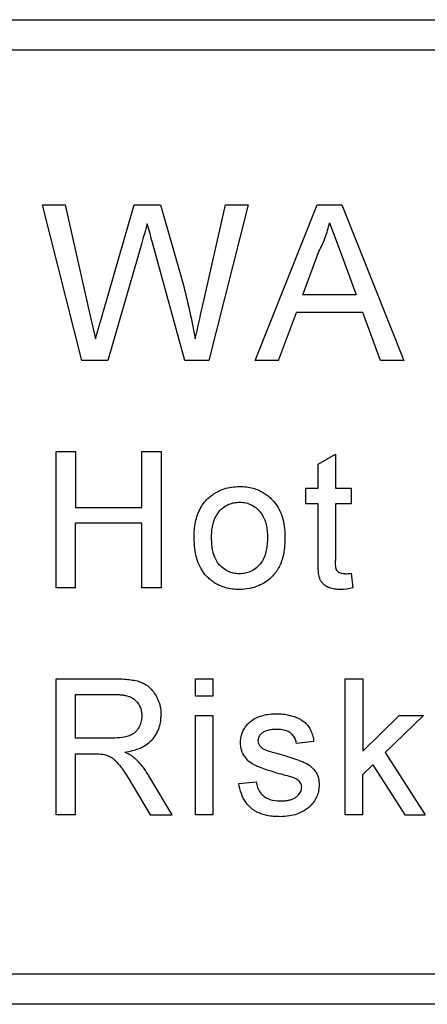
# Model space of a CAD drawing. Header units: millimetres. Extents: x 51 to 353, y -23 to 217.
# Tile 30 of 147: x 66.28 to 68.43, y 100.92 to 106.12. Entities that reach past the tile are written whole.
import ezdxf

# ---------------------------------------------------------------- set-up
doc = ezdxf.new("R2010")
doc.units = ezdxf.units.MM

msp = doc.modelspace()

# ---------------------------------------------------------------- linework, layer by layer
at = {"color": 7, "linetype": 'Continuous', "lineweight": 25}
for p, q in [((61.3094, 106.1166), (72.1028, 106.1166)), ((61.315, 105.9566), (72.1084, 105.9566)), ((66.6046, 104.3166), (66.3977, 105.1385)), ((66.3977, 105.1385), (66.5174, 105.1385)), ((66.5174, 105.1385), (66.6394, 104.598)), ((66.7192, 104.5775), (66.8815, 105.1385)), ((66.8815, 105.1385), (67.021, 105.1385)), ((67.021, 105.1385), (67.1384, 104.7267)), ((67.2419, 104.6011), (67.3633, 105.1385)), ((67.483, 105.1385), (67.2758, 104.3166)), ((67.3633, 105.1385), (67.483, 105.1385)), ((67.5206, 104.3166), (67.8469, 105.1385)), ((67.8469, 105.1385), (67.9776, 105.1385)), ((67.9776, 105.1385), (68.3039, 104.3166)), ((67.9122, 105.0436), (67.9727, 104.8803)), ((67.1484, 104.3166), (66.9767, 104.9447)), ((66.9197, 104.9315), (66.7418, 104.3166)), ((67.772, 104.6643), (67.8561, 104.8918)), ((67.9727, 104.8803), (68.0525, 104.6643)), ((68.0525, 104.6643), (67.772, 104.6643)), ((66.6394, 104.598), (66.6769, 104.4315)), ((67.6436, 104.3166), (67.7371, 104.5695)), ((68.0874, 104.5695), (67.7371, 104.5695)), ((68.1809, 104.3166), (68.0874, 104.5695)), ((66.7418, 104.3166), (66.6046, 104.3166)), ((67.2758, 104.3166), (67.1484, 104.3166)), ((67.6436, 104.3166), (67.5206, 104.3166)), ((68.3039, 104.3166), (68.1809, 104.3166)), ((66.4701, 103.1166), (66.4701, 103.8357)), ((66.4701, 103.8357), (66.5715, 103.8357)), ((66.5715, 103.8357), (66.5715, 103.5407)), ((66.9219, 103.5407), (66.9219, 103.8357)), ((66.9219, 103.8357), (67.0233, 103.8357)), ((67.0233, 103.8357), (67.0233, 103.1166)), ((67.8514, 103.77), (67.9436, 103.8225)), ((67.9436, 103.8225), (67.9436, 103.6421)), ((67.8514, 103.6421), (67.8514, 103.77)), ((67.7868, 103.5591), (67.7868, 103.6421)), ((67.7868, 103.6421), (67.8514, 103.6421)), ((67.9436, 103.6421), (68.0266, 103.6421)), ((68.0266, 103.6421), (68.0266, 103.5591)), ((66.5715, 103.5407), (66.9219, 103.5407)), ((67.8514, 103.5591), (67.7868, 103.5591)), ((67.8514, 103.2643), (67.8514, 103.5591)), ((68.0266, 103.5591), (67.9436, 103.5591)), ((67.9436, 103.5591), (67.9436, 103.2609)), ((66.9219, 103.4577), (66.5715, 103.4577)), ((66.5715, 103.1166), (66.5715, 103.4577)), ((66.9219, 103.1166), (66.9219, 103.4577)), ((68.0266, 103.1927), (68.0358, 103.1153)), ((66.5715, 103.1166), (66.4701, 103.1166)), ((67.0233, 103.1166), (66.9219, 103.1166)), ((66.4701, 101.9166), (66.4701, 102.6357)), ((66.4701, 102.6357), (66.7821, 102.6357)), ((67.2052, 102.5435), (67.2052, 102.6357)), ((67.2052, 102.6357), (67.2974, 102.6357)), ((67.2974, 102.6357), (67.2974, 102.5435)), ((67.9948, 101.9166), (67.9948, 102.6357)), ((67.9948, 102.6357), (68.087, 102.6357)), ((68.087, 102.6357), (68.087, 102.2543)), ((66.5715, 102.5527), (66.7859, 102.5527)), ((66.5715, 102.3223), (66.5715, 102.5527)), ((67.2974, 102.5435), (67.2052, 102.5435)), ((67.2052, 101.9166), (67.2052, 102.4421)), ((67.2052, 102.4421), (67.2974, 102.4421)), ((67.2974, 102.4421), (67.2974, 101.9166)), ((68.087, 102.2543), (68.2798, 102.4421)), ((68.4081, 102.4421), (68.2063, 102.2456)), ((68.2798, 102.4421), (68.4081, 102.4421)), ((66.7641, 102.3223), (66.5715, 102.3223)), ((67.8297, 102.3038), (67.7375, 102.2946)), ((66.5715, 102.2393), (66.6754, 102.2393)), ((66.5715, 101.9166), (66.5715, 102.2393)), ((68.2063, 102.2456), (68.4174, 101.9166)), ((68.087, 102.1294), (68.1399, 102.1809)), ((68.1399, 102.1809), (68.3096, 101.9166)), ((68.087, 101.9166), (68.087, 102.1294)), ((67.0822, 101.9166), (66.9642, 102.1151)), ((67.4333, 102.0825), (67.5255, 102.0918)), ((66.8764, 102.0684), (66.966, 101.9166)), ((66.5715, 101.9166), (66.4701, 101.9166)), ((66.966, 101.9166), (67.0822, 101.9166)), ((67.2974, 101.9166), (67.2052, 101.9166)), ((68.087, 101.9166), (67.9948, 101.9166)), ((68.3096, 101.9166), (68.4174, 101.9166)), ((72.1028, 100.9166), (61.3094, 100.9166))]:
    msp.add_line(p, q, dxfattribs=at)
for points, knots in [([(67.8561, 104.8918), (67.8622, 104.9039), (67.8743, 104.9281), (67.8894, 104.9658), (67.9027, 105.0042), (67.9091, 105.0305), (67.9122, 105.0436)], [0, 0, 0, 0, 0.250197, 0.500325, 0.750163, 1, 1, 1, 1]), ([(66.9767, 104.9447), (66.9723, 104.9604), (66.9682, 104.9762), (66.9594, 105.0077), (66.9555, 105.0235), (66.9509, 105.0392)], [0, 0, 0, 0, 0.5, 0.5, 1, 1, 1, 1]), ([(67.1384, 104.7267), (67.1508, 104.6779), (67.1628, 104.6289), (67.1846, 104.5305), (67.1945, 104.4811), (67.2037, 104.4315)], [0, 0, 0, 0, 0.5, 0.5, 1, 1, 1, 1]), ([(67.2767, 103.5936), (67.2835, 103.5992), (67.2983, 103.6113), (67.3249, 103.6269), (67.3572, 103.6403), (67.3955, 103.6499), (67.4231, 103.6508), (67.4376, 103.6513)], [0, 0, 0, 0, 0.151294, 0.326927, 0.526986, 0.751357, 1, 1, 1, 1]), ([(67.4376, 103.6513), (67.4501, 103.6509), (67.474, 103.6501), (67.5079, 103.6431), (67.5378, 103.6326), (67.5635, 103.6194), (67.5848, 103.6045), (67.6022, 103.5894), (67.6228, 103.5679), (67.6448, 103.5363), (67.6639, 103.4912), (67.6755, 103.4405), (67.6765, 103.4049), (67.677, 103.3867)], [0, 0, 0, 0, 0.092816, 0.178559, 0.25714, 0.328623, 0.393196, 0.450396, 0.500641, 0.614788, 0.73557, 0.864098, 1, 1, 1, 1]), ([(67.1976, 103.3794), (67.198, 103.3937), (67.1987, 103.4218), (67.2045, 103.463), (67.215, 103.5016), (67.2306, 103.5369), (67.2507, 103.5684), (67.2681, 103.5853), (67.2767, 103.5936)], [0, 0, 0, 0, 0.182303, 0.35865, 0.528115, 0.690909, 0.848518, 1, 1, 1, 1]), ([(67.2898, 103.3796), (67.29, 103.3909), (67.2904, 103.4134), (67.2957, 103.4469), (67.3049, 103.4796), (67.3218, 103.511), (67.3468, 103.5389), (67.3776, 103.5572), (67.4085, 103.567), (67.4279, 103.5679), (67.4376, 103.5684)], [0, 0, 0, 0, 0.125108, 0.249781, 0.375197, 0.500141, 0.642598, 0.785151, 0.892549, 1, 1, 1, 1]), ([(67.4376, 103.5684), (67.4437, 103.5681), (67.4548, 103.5676), (67.4768, 103.5642), (67.513, 103.5507), (67.5559, 103.5123), (67.5771, 103.461), (67.5836, 103.417), (67.5844, 103.3947), (67.5849, 103.3824)], [0, 0, 0, 0, 0.068951, 0.1252185, 0.2506799, 0.4994346, 0.7493128, 0.8605161, 1, 1, 1, 1]), ([(67.4376, 103.1074), (67.4247, 103.1078), (67.3999, 103.1086), (67.3649, 103.1158), (67.3342, 103.1267), (67.3081, 103.1405), (67.2866, 103.1558), (67.2692, 103.1714), (67.2383, 103.2052), (67.2035, 103.2744), (67.1997, 103.3426), (67.1976, 103.3794)], [0, 0, 0, 0, 0.094477, 0.1814, 0.260744, 0.332583, 0.396925, 0.453739, 0.502991, 0.73261, 1, 1, 1, 1]), ([(67.4376, 103.1904), (67.4314, 103.1906), (67.4202, 103.1911), (67.4035, 103.1937), (67.3877, 103.1984), (67.367, 103.2075), (67.3433, 103.2235), (67.3212, 103.2488), (67.3055, 103.279), (67.2959, 103.3101), (67.291, 103.3442), (67.2902, 103.3669), (67.2898, 103.3796)], [0, 0, 0, 0, 0.068602, 0.124789, 0.187048, 0.250138, 0.37506, 0.499635, 0.618652, 0.749532, 0.858438, 1, 1, 1, 1]), ([(67.677, 103.3867), (67.6764, 103.3606), (67.6751, 103.3113), (67.6572, 103.2433), (67.6298, 103.1967), (67.6008, 103.1664), (67.5725, 103.1448), (67.5356, 103.1252), (67.4898, 103.1101), (67.4557, 103.1083), (67.4376, 103.1074)], [0, 0, 0, 0, 0.187235, 0.354328, 0.500435, 0.570654, 0.655732, 0.755325, 0.870285, 1, 1, 1, 1]), ([(67.5849, 103.3824), (67.5844, 103.3699), (67.5836, 103.3472), (67.5776, 103.3023), (67.5613, 103.2578), (67.5287, 103.221), (67.4981, 103.2018), (67.472, 103.1936), (67.4526, 103.1909), (67.4428, 103.1906), (67.4376, 103.1904)], [0, 0, 0, 0, 0.137882, 0.249962, 0.499079, 0.64401, 0.784678, 0.892031, 0.942428, 1, 1, 1, 1]), ([(67.9708, 103.1074), (67.96, 103.1077), (67.9399, 103.1084), (67.9125, 103.1147), (67.8916, 103.1254), (67.8773, 103.1378), (67.8684, 103.1491), (67.8625, 103.1596), (67.8583, 103.1709), (67.8559, 103.185), (67.8534, 103.2015), (67.8525, 103.2204), (67.8513, 103.2416), (67.8514, 103.2564), (67.8514, 103.2643)], [0, 0, 0, 0, 0.139469, 0.258922, 0.358628, 0.439561, 0.500692, 0.542527, 0.594044, 0.65576, 0.72699, 0.808327, 0.899265, 1, 1, 1, 1]), ([(67.9904, 103.1904), (67.9857, 103.1906), (67.9774, 103.191), (67.9653, 103.1942), (67.9551, 103.2008), (67.9481, 103.2108), (67.9453, 103.2237), (67.9439, 103.2403), (67.9437, 103.2534), (67.9436, 103.2609)], [0, 0, 0, 0, 0.141534, 0.249393, 0.37618, 0.498946, 0.605276, 0.771669, 1, 1, 1, 1]), ([(66.7821, 102.6357), (66.797, 102.6356), (66.8247, 102.6353), (66.863, 102.6311), (66.8952, 102.6254), (66.9205, 102.6168), (66.939, 102.6075), (66.9584, 102.5947), (66.9782, 102.5747), (66.9981, 102.5459), (67.0124, 102.5134), (67.0219, 102.4784), (67.0228, 102.4541), (67.0233, 102.4418)], [0, 0, 0, 0, 0.1254943, 0.2342777, 0.3260932, 0.4013459, 0.4595077, 0.50084, 0.5973182, 0.6950876, 0.795046, 0.8966969, 1, 1, 1, 1]), ([(66.7859, 102.5527), (66.793, 102.5526), (66.8064, 102.5522), (66.8253, 102.55), (66.8468, 102.5455), (66.8702, 102.5365), (66.8971, 102.516), (66.9135, 102.489), (66.9211, 102.4612), (66.9216, 102.4468), (66.9219, 102.4397)], [0, 0, 0, 0, 0.105977, 0.200846, 0.285293, 0.434611, 0.571917, 0.785243, 0.892752, 1, 1, 1, 1]), ([(66.8326, 102.2485), (66.846, 102.2509), (66.8704, 102.2554), (66.918, 102.2698), (66.961, 102.2952), (66.9935, 102.3336), (67.011, 102.3673), (67.0196, 102.3972), (67.0226, 102.4222), (67.0231, 102.4348), (67.0233, 102.4418)], [0, 0, 0, 0, 0.136719, 0.247957, 0.496961, 0.621538, 0.748123, 0.873889, 0.930026, 1, 1, 1, 1]), ([(67.5003, 102.4145), (67.5096, 102.4209), (67.5192, 102.4269), (67.54, 102.436), (67.5508, 102.4395), (67.5728, 102.4455), (67.5839, 102.4477), (67.6063, 102.4507), (67.6176, 102.4511), (67.6289, 102.4513)], [0, 0, 0, 0, 0.25, 0.25, 0.5, 0.5, 0.75, 0.75, 1, 1, 1, 1]), ([(67.6289, 102.4513), (67.6414, 102.451), (67.6648, 102.4504), (67.6971, 102.4451), (67.7238, 102.4376), (67.745, 102.4289), (67.7647, 102.4187), (67.7838, 102.405), (67.8016, 102.3849), (67.8151, 102.3605), (67.8244, 102.333), (67.8279, 102.3137), (67.8297, 102.3038)], [0, 0, 0, 0, 0.135152, 0.252816, 0.352784, 0.435191, 0.500225, 0.592077, 0.687966, 0.787537, 0.891713, 1, 1, 1, 1]), ([(66.9219, 102.4397), (66.9214, 102.4303), (66.9204, 102.4116), (66.9104, 102.3847), (66.8953, 102.3608), (66.8744, 102.3425), (66.8488, 102.3313), (66.8119, 102.3234), (66.783, 102.3227), (66.7641, 102.3223)], [0, 0, 0, 0, 0.124377, 0.249319, 0.378776, 0.498648, 0.613818, 0.749038, 1, 1, 1, 1]), ([(67.4425, 102.2989), (67.4429, 102.3075), (67.4437, 102.3248), (67.4508, 102.3502), (67.4627, 102.3744), (67.4788, 102.3968), (67.4931, 102.4085), (67.5003, 102.4145)], [0, 0, 0, 0, 0.191391, 0.386952, 0.587383, 0.791858, 1, 1, 1, 1]), ([(67.6357, 102.3684), (67.6267, 102.3682), (67.6097, 102.3679), (67.5859, 102.3637), (67.5656, 102.3565), (67.5505, 102.3449), (67.5405, 102.3323), (67.5355, 102.3197), (67.535, 102.3118), (67.5347, 102.3083)], [0, 0, 0, 0, 0.205237, 0.389821, 0.553164, 0.6954, 0.818804, 0.919431, 1, 1, 1, 1]), ([(67.7375, 102.2946), (67.7362, 102.3013), (67.7332, 102.3158), (67.7212, 102.3372), (67.6998, 102.3556), (67.6698, 102.3672), (67.6475, 102.368), (67.6357, 102.3684)], [0, 0, 0, 0, 0.146884, 0.320044, 0.519601, 0.745971, 1, 1, 1, 1]), ([(67.6471, 102.1346), (67.6309, 102.1393), (67.6017, 102.1478), (67.563, 102.1607), (67.5342, 102.1718), (67.507, 102.1841), (67.4809, 102.2026), (67.4585, 102.2316), (67.4447, 102.2645), (67.4432, 102.2876), (67.4425, 102.2989)], [0, 0, 0, 0, 0.176854, 0.319301, 0.427558, 0.501514, 0.632098, 0.758957, 0.881627, 1, 1, 1, 1]), ([(67.5347, 102.3083), (67.5349, 102.3033), (67.5354, 102.2984), (67.5388, 102.289), (67.5415, 102.2848), (67.5444, 102.2808)], [0, 0, 0, 0, 0.5, 0.5, 1, 1, 1, 1]), ([(66.6754, 102.2393), (66.6848, 102.2392), (66.7015, 102.2392), (66.7181, 102.2369), (66.7254, 102.236)], [0, 0, 0, 0, 0.560472, 1, 1, 1, 1]), ([(66.7254, 102.236), (66.7345, 102.233), (66.7529, 102.227), (66.7847, 102.2044), (66.8106, 102.1712), (66.8431, 102.1235), (66.863, 102.0905), (66.8764, 102.0684)], [0, 0, 0, 0, 0.124509, 0.249491, 0.498908, 0.665916, 1, 1, 1, 1]), ([(66.8885, 102.2131), (66.8839, 102.2168), (66.8754, 102.2238), (66.8624, 102.2326), (66.8481, 102.2405), (66.8383, 102.2456), (66.8326, 102.2485)], [0, 0, 0, 0, 0.265399, 0.500005, 0.708908, 1, 1, 1, 1]), ([(67.5444, 102.2808), (67.5484, 102.276), (67.5528, 102.2716), (67.5633, 102.2648), (67.569, 102.2622), (67.5748, 102.2597)], [0, 0, 0, 0, 0.5, 0.5, 1, 1, 1, 1]), ([(67.6445, 102.2396), (67.6609, 102.2346), (67.6906, 102.2256), (67.73, 102.2127), (67.7596, 102.2017), (67.7883, 102.1907), (67.8161, 102.1724), (67.8412, 102.1437), (67.8557, 102.1098), (67.8568, 102.0861), (67.8574, 102.0745)], [0, 0, 0, 0, 0.175387, 0.316795, 0.424225, 0.497674, 0.631211, 0.759238, 0.88205, 1, 1, 1, 1]), ([(66.9642, 102.1151), (66.9581, 102.1251), (66.9472, 102.1428), (66.9302, 102.1676), (66.911, 102.1904), (66.8964, 102.2051), (66.8885, 102.2131)], [0, 0, 0, 0, 0.282963, 0.500605, 0.727499, 1, 1, 1, 1]), ([(67.7337, 102.1076), (67.7199, 102.1139), (67.7054, 102.1184), (67.6763, 102.1268), (67.6617, 102.1307), (67.6471, 102.1346)], [0, 0, 0, 0, 0.5, 0.5, 1, 1, 1, 1]), ([(67.6515, 101.9074), (67.6392, 101.9077), (67.6159, 101.9082), (67.5835, 101.913), (67.5563, 101.9204), (67.534, 101.929), (67.5171, 101.9383), (67.4948, 101.9545), (67.4684, 101.9831), (67.4442, 102.0297), (67.437, 102.0646), (67.4333, 102.0825)], [0, 0, 0, 0, 0.119374, 0.224269, 0.314924, 0.391608, 0.453552, 0.500921, 0.657389, 0.823882, 1, 1, 1, 1]), ([(67.5255, 102.0918), (67.5275, 102.0813), (67.5313, 102.0609), (67.5458, 102.0339), (67.5676, 102.0117), (67.6035, 101.9931), (67.6337, 101.9914), (67.6526, 101.9904)], [0, 0, 0, 0, 0.176472, 0.343568, 0.501176, 0.69018, 1, 1, 1, 1]), ([(67.7652, 102.0651), (67.7651, 102.0681), (67.7649, 102.0745), (67.7611, 102.084), (67.7545, 102.0932), (67.7452, 102.1014), (67.7376, 102.1055), (67.7337, 102.1076)], [0, 0, 0, 0, 0.159614, 0.339532, 0.540489, 0.759998, 1, 1, 1, 1]), ([(67.8574, 102.0745), (67.8569, 102.0649), (67.856, 102.0457), (67.8472, 102.0176), (67.8339, 101.9909), (67.8152, 101.9667), (67.7933, 101.9478), (67.7681, 101.9324), (67.7376, 101.9195), (67.6978, 101.9091), (67.6678, 101.908), (67.6515, 101.9074)], [0, 0, 0, 0, 0.096341, 0.194829, 0.294782, 0.397789, 0.501865, 0.585679, 0.696941, 0.835328, 1, 1, 1, 1]), ([(67.6526, 101.9904), (67.6597, 101.9905), (67.6734, 101.9907), (67.6931, 101.9935), (67.7111, 101.9981), (67.7269, 102.005), (67.7399, 102.0141), (67.7501, 102.0244), (67.7576, 102.0351), (67.7626, 102.0457), (67.7646, 102.0558), (67.765, 102.0622), (67.7652, 102.0651)], [0, 0, 0, 0, 0.141251, 0.273308, 0.396079, 0.50997, 0.613998, 0.709522, 0.796639, 0.873705, 0.94112, 1, 1, 1, 1]), ([(72.1084, 101.0766), (71.6589, 101.0765), (70.7597, 101.0767), (69.4107, 101.0766), (68.0614, 101.0766), (66.2623, 101.0766), (64.0135, 101.0766), (62.2145, 101.0766), (61.315, 101.0766)], [0, 0, 0, 0, 0.124932, 0.249941, 0.374951, 0.499961, 0.74998, 1, 1, 1, 1])]:
    msp.add_open_spline(points, degree=3, knots=knots, dxfattribs=at)
for points in [[(66.9509, 105.0392), (66.9407, 105.0032), (66.9302, 104.9674), (66.9197, 104.9315)], [(66.6769, 104.4315), (66.6912, 104.4801), (66.7048, 104.5289), (66.7192, 104.5775)], [(67.2037, 104.4315), (67.2164, 104.4881), (67.2291, 104.5446), (67.2419, 104.6011)], [(67.9904, 103.1904), (68.0025, 103.1905), (68.0145, 103.1915), (68.0266, 103.1927)], [(68.0358, 103.1153), (68.0144, 103.1109), (67.9927, 103.1077), (67.9708, 103.1074)], [(67.5748, 102.2597), (67.5976, 102.2517), (67.6211, 102.2459), (67.6445, 102.2396)]]:
    msp.add_open_spline(points, degree=3, dxfattribs=at)

doc.saveas('drawing.dxf')
